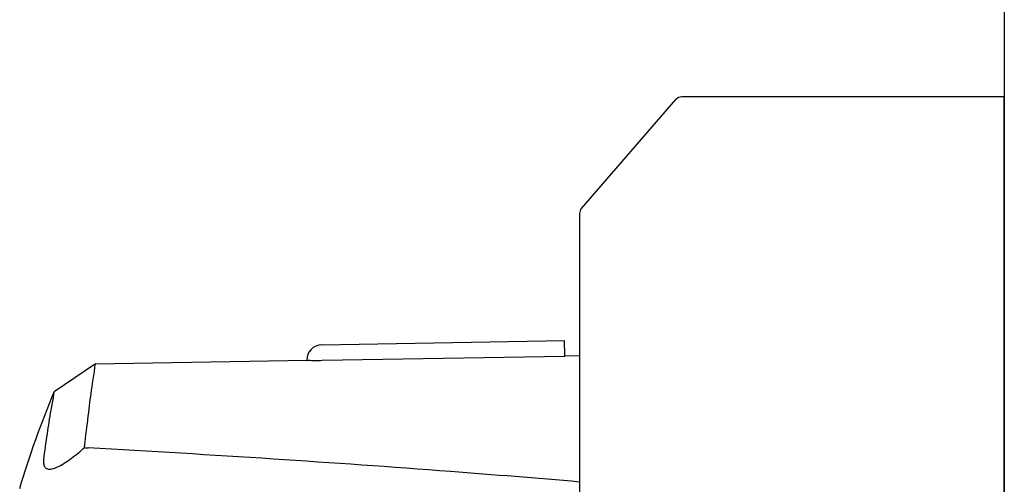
# Model space of a CAD drawing. Header units: inches. Extents: x 481 to 6166, y 980 to 4930.
# Tile 86 of 99: x 5236 to 5301, y 3079 to 3110. Entities that reach past the tile are written whole.
import ezdxf

# ---------------------------------------------------------------- set-up
doc = ezdxf.new("R2010")
doc.units = ezdxf.units.IN
doc.header["$MEASUREMENT"] = 0
doc.layers.add('HANDLE_ROTARY', color=7, linetype='Continuous')

# ---------------------------------------------------------------- blocks, each defined once
blk = doc.blocks.new('handle side')
for p, q in [((4426.354, 21489.575), (4432.583, 21496.761)), ((4454.237, 21496.931), (4432.963, 21496.931)), ((4454.237, 21406.912), (4454.237, 21496.931)), ((4426.232, 21489.243), (4426.232, 21453.496)), ((4409.23, 21480.589), (4425.231, 21480.868)), ((4425.249, 21479.846), (4425.231, 21480.868)), ((4409.247, 21479.567), (4425.249, 21479.846)), ((4425.236, 21479.868), (4426.232, 21479.885)), ((4394.307, 21479.331), (4391.595, 21477.496)), ((4394.294, 21479.326), (4408.264, 21479.571))]:
    blk.add_line(p, q)
for points in [[(4432.963, 21496.931), (4432.817, 21496.931), (4432.679, 21496.87), (4432.583, 21496.761)], [(4426.354, 21489.575), (4426.275, 21489.483), (4426.232, 21489.365), (4426.232, 21489.245)], [(4409.23, 21480.589), (4408.675, 21480.58), (4408.238, 21480.124), (4408.247, 21479.571)], [(4389.312, 21471.127), (4389.957, 21473.289), (4390.719, 21475.419), (4391.595, 21477.496)]]:
    blk.add_open_spline(points, degree=3)
for points, knots in [([(4393.587, 21473.813), (4393.595, 21473.905), (4393.606, 21473.997), (4393.617, 21474.089), (4393.628, 21474.198), (4393.639, 21474.311), (4393.652, 21474.418), (4393.731, 21475.072), (4393.814, 21475.738), (4393.892, 21476.373), (4393.962, 21476.917), (4394.023, 21477.435), (4394.12, 21478.038), (4394.176, 21478.396), (4394.246, 21478.782), (4394.264, 21479.025), (4394.268, 21479.097), (4394.27, 21479.16), (4394.307, 21479.326)], [0, 0, 0, 0, 1, 1, 1, 2, 2, 2, 3, 3, 3, 4, 4, 4, 5, 5, 5, 6, 6, 6, 6]), ([(4408.247, 21479.571), (4408.247, 21479.538), (4408.306, 21479.558), (4408.35, 21479.569), (4408.402, 21479.58), (4408.433, 21479.569), (4408.47, 21479.567), (4408.518, 21479.56), (4408.575, 21479.562), (4408.627, 21479.562), (4408.692, 21479.564), (4408.754, 21479.562), (4408.817, 21479.562), (4408.885, 21479.562), (4408.955, 21479.562), (4409.029, 21479.562), (4409.103, 21479.562), (4409.173, 21479.567), (4409.247, 21479.567)], [0, 0, 0, 0, 1, 1, 1, 2, 2, 2, 3, 3, 3, 4, 4, 4, 5, 5, 5, 6, 6, 6, 6]), ([(4390.894, 21473.012), (4390.966, 21473.582), (4391.057, 21474.156), (4391.14, 21474.722), (4391.219, 21475.24), (4391.291, 21475.749), (4391.389, 21476.284), (4391.451, 21476.6), (4391.516, 21476.928), (4391.547, 21477.21), (4391.555, 21477.297), (4391.562, 21477.38), (4391.595, 21477.494), (4391.595, 21477.496), (4391.595, 21477.496), (4391.595, 21477.496)], [0, 0, 0, 0, 1, 1, 1, 2, 2, 2, 3, 3, 3, 4, 4, 4, 5, 5, 5, 5]), ([(4390.894, 21473.012), (4390.88, 21472.911), (4390.874, 21472.813), (4390.896, 21472.713), (4390.909, 21472.634), (4390.944, 21472.558), (4390.998, 21472.503), (4391.053, 21472.446), (4391.132, 21472.416), (4391.215, 21472.402), (4391.319, 21472.387), (4391.424, 21472.407), (4391.529, 21472.433), (4391.658, 21472.47), (4391.783, 21472.525), (4391.905, 21472.586), (4392.045, 21472.651), (4392.18, 21472.734), (4392.313, 21472.822), (4392.46, 21472.916), (4392.599, 21473.014), (4392.735, 21473.117), (4392.881, 21473.226), (4393.019, 21473.337), (4393.161, 21473.451), (4393.305, 21473.571), (4393.447, 21473.691), (4393.584, 21473.813)], [0, 0, 0, 0, 1, 1, 1, 2, 2, 2, 3, 3, 3, 4, 4, 4, 5, 5, 5, 6, 6, 6, 7, 7, 7, 8, 8, 8, 9, 9, 9, 9]), ([(4393.584, 21473.813), (4393.626, 21473.809), (4393.67, 21473.805), (4393.709, 21473.8), (4393.753, 21473.796), (4393.794, 21473.796), (4393.836, 21473.792)], [0, 0, 0, 0, 1, 1, 1, 2, 2, 2, 2]), ([(4426.232, 21471.544), (4423.401, 21471.789), (4420.566, 21472.016), (4417.728, 21472.232), (4413.832, 21472.531), (4409.935, 21472.804), (4406.037, 21473.058), (4401.974, 21473.322), (4397.905, 21473.567), (4393.836, 21473.792)], [0, 0, 0, 0, 1, 1, 1, 2, 2, 2, 3, 3, 3, 3])]:
    blk.add_open_spline(points, degree=3, knots=knots)
blk = doc.blocks.new('ENCL_SIDE')
for p in [(-300.051, 2091.28), (-300.051, 2091.25)]:
    blk.add_line(p, (-300.051, 1187.748))

msp = doc.modelspace()

# ---------------------------------------------------------------- block references
msp.add_blockref('ENCL_SIDE', (5601.457, 1488.22))
at = {"layer": 'HANDLE_ROTARY'}
msp.add_blockref('handle side', (847.169, -18392.304), dxfattribs=at)

doc.saveas('drawing.dxf')
